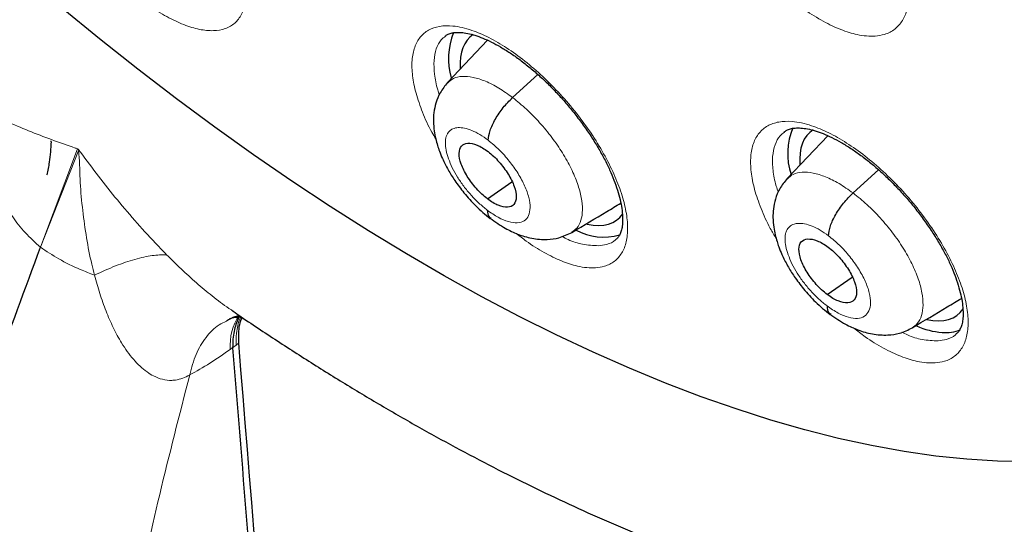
# Model space of a CAD drawing. Header units: millimetres. Extents: x 8 to 2230, y 12 to 2204.
# Tile 120 of 162: x 2052 to 2064, y 823 to 829. Entities that reach past the tile are written whole.
import ezdxf

# ---------------------------------------------------------------- set-up
doc = ezdxf.new("R2010")
doc.units = ezdxf.units.MM

msp = doc.modelspace()

# ---------------------------------------------------------------- linework, layer by layer
at = {"color": 7, "linetype": 'Continuous', "lineweight": 30}
for p, q in [((2057.558, 829.016), (2057.046, 828.475)), ((2057.878, 828.283), (2058.203, 828.577)), ((2061.913, 827.795), (2061.395, 827.246)), ((2051.969, 827.718), (2051.972, 827.728)), ((2062.236, 827.062), (2062.563, 827.358)), ((2057.555, 826.987), (2057.869, 827.206)), ((2061.907, 825.761), (2062.226, 825.984)), ((2054.294, 825.08), (2054.294, 825.083))]:
    msp.add_line(p, q, dxfattribs=at)
at = {"color": 252, "linetype": 'Continuous', "lineweight": 0}
for p, q in [((2051.834, 826.367), (2052.306, 827.627)), ((2051.834, 826.367), (2052.326, 827.612)), ((2052.306, 827.627), (2052.317, 827.621)), ((2052.326, 827.612), (2052.317, 827.621)), ((2051.914, 827.294), (2051.919, 827.298)), ((2054.339, 825.115), (2054.37, 825.14)), ((2054.37, 825.139), (2054.339, 825.115)), ((2054.37, 825.139), (2054.37, 825.14)), ((2054.294, 825.083), (2054.263, 825.06)), ((2054.339, 825.115), (2054.294, 825.08))]:
    msp.add_line(p, q, dxfattribs=at)
at = {"color": 7, "linetype": 'Continuous', "lineweight": 30, "flags": 128}
msp.add_lwpolyline([(2064.466, 823.62), (2064.085, 823.628), (2063.695, 823.653), (2063.296, 823.695), (2062.889, 823.754), (2062.474, 823.829), (2062.051, 823.921), (2061.621, 824.03), (2061.184, 824.155), (2060.74, 824.297), (2060.291, 824.454), (2059.835, 824.628), (2059.374, 824.818), (2058.908, 825.024), (2058.438, 825.245), (2057.963, 825.482), (2057.485, 825.734), (2057.003, 826.001), (2056.519, 826.283), (2056.032, 826.579), (2055.543, 826.889), (2055.052, 827.214), (2054.56, 827.552), (2054.068, 827.904), (2053.575, 828.268), (2053.082, 828.646), (2052.59, 829.036), (2052.099, 829.438)], dxfattribs=at)
at = {"color": 252, "linetype": 'Continuous', "lineweight": 0, "flags": 128}
msp.add_lwpolyline([(2064.466, 823.62), (2064.085, 823.628), (2063.695, 823.653), (2063.296, 823.695), (2062.889, 823.754), (2062.474, 823.829), (2062.051, 823.921), (2061.621, 824.03), (2061.184, 824.155), (2060.74, 824.297), (2060.291, 824.454), (2059.835, 824.628), (2059.374, 824.818), (2058.908, 825.024), (2058.438, 825.245), (2057.963, 825.482), (2057.485, 825.734), (2057.003, 826.001), (2056.519, 826.283), (2056.032, 826.579), (2055.543, 826.889), (2055.052, 827.214), (2054.56, 827.552), (2054.068, 827.904), (2053.575, 828.268), (2053.082, 828.646), (2052.59, 829.036), (2052.099, 829.438)], dxfattribs=at)
at = {"color": 7, "linetype": 'Continuous', "lineweight": 30}
for centre, radius, start, end in [((2057.952, 828.785), 0.895, 158.3976, 196.2088), ((2062.238, 827.565), 0.839, 156.7924, 198.5164), ((2059.044, 827.25), 0.753, 241.9948, 285.6285), ((2063.466, 826.302), 1.03, 246.1752, 265.0392), ((2063.421, 825.759), 0.485, 264.7752, 293.4198), ((2388.301, 851.134), 334.942, 184.45107, 186.31984)]:
    msp.add_arc(centre, radius, start, end, dxfattribs=at)
at = {"color": 252, "linetype": 'Continuous', "lineweight": 0}
msp.add_arc((2054.991, 825.106), 0.729, 147.4268, 183.6708, dxfattribs=at)
at = {"color": 7, "linetype": 'Continuous', "lineweight": 30}
for centre, major_axis, ratio, start_param, end_param in [((2058.284, 827.896), (-0.937, 1.174), 0.456464, 6.237493, 6.849808), ((2062.634, 826.674), (-0.939, 1.175), 0.455367, 6.229058, 6.863603), ((2058.284, 827.896), (-0.937, 1.174), 0.456464, 2.624063, 3.284406), ((2062.634, 826.674), (-0.939, 1.175), 0.455367, 2.618526, 3.299397)]:
    msp.add_ellipse(centre, major_axis=major_axis, ratio=ratio, start_param=start_param, end_param=end_param, dxfattribs=at)
at = {"color": 252, "linetype": 'Continuous', "lineweight": 0}
for points, knots in [([(2055.526, 883.511), (2056.515, 882.917), (2058.493, 881.729), (2061.5, 879.623), (2064.506, 877.298), (2067.493, 874.75), (2070.436, 872.005), (2073.312, 869.082), (2076.098, 866.005), (2078.773, 862.798), (2081.316, 859.485), (2083.707, 856.094), (2085.927, 852.649), (2087.959, 849.179), (2089.787, 845.711), (2091.396, 842.272), (2092.775, 838.887), (2093.911, 835.586), (2094.797, 832.392), (2095.425, 829.331), (2095.791, 826.427), (2095.891, 823.702), (2095.725, 821.179), (2095.294, 818.877), (2094.603, 816.811), (2093.649, 815.009), (2092.552, 813.55), (2091.666, 812.83), (2091.274, 812.511)], [0, 0, 0, 0, 0.038766, 0.077532, 0.116298, 0.155064, 0.19383, 0.232596, 0.271362, 0.310128, 0.348894, 0.387661, 0.426427, 0.465193, 0.503959, 0.542725, 0.581491, 0.620257, 0.659023, 0.697789, 0.736555, 0.775321, 0.814087, 0.852853, 0.891619, 0.930385, 0.969151, 1, 1, 1, 1]), ([(2052.014, 830.84), (2052.013, 830.841), (2051.962, 830.93), (2051.885, 831.103), (2051.793, 831.351), (2051.741, 831.579), (2051.727, 831.783), (2051.753, 831.956), (2051.816, 832.093), (2051.917, 832.19), (2052.05, 832.245), (2052.214, 832.256), (2052.403, 832.223), (2052.612, 832.145), (2052.834, 832.027), (2053.064, 831.871), (2053.295, 831.682), (2053.52, 831.464), (2053.707, 831.255), (2053.856, 831.067), (2053.995, 830.874), (2054.14, 830.644), (2054.276, 830.382), (2054.378, 830.13), (2054.445, 829.893), (2054.473, 829.679), (2054.463, 829.494), (2054.413, 829.343), (2054.327, 829.23), (2054.205, 829.16), (2054.052, 829.132), (2053.872, 829.149), (2053.67, 829.209), (2053.452, 829.314), (2053.252, 829.435), (2053.125, 829.535), (2053.076, 829.574)], [0, 0, 0, 0, 0.000427, 0.031764, 0.063102, 0.094453, 0.125805, 0.157165, 0.188525, 0.219884, 0.251244, 0.282595, 0.313946, 0.345283, 0.376621, 0.407945, 0.43927, 0.470589, 0.501907, 0.521447, 0.540987, 0.572333, 0.603679, 0.635025, 0.666371, 0.697725, 0.72908, 0.760441, 0.791802, 0.82316, 0.854518, 0.885865, 0.917212, 0.948545, 0.979878, 1, 1, 1, 1]), ([(2062.519, 829.071), (2062.56, 829.076), (2062.656, 829.089), (2062.777, 829.153), (2062.875, 829.262), (2062.936, 829.41), (2062.958, 829.592), (2062.939, 829.804), (2062.883, 830.038), (2062.788, 830.29), (2062.658, 830.551), (2062.497, 830.814), (2062.31, 831.072), (2062.102, 831.317), (2061.878, 831.543), (2061.645, 831.742), (2061.409, 831.91), (2061.178, 832.04), (2060.985, 832.12), (2060.831, 832.162), (2060.686, 832.184), (2060.534, 832.177), (2060.389, 832.127), (2060.278, 832.032), (2060.203, 831.899), (2060.166, 831.729), (2060.169, 831.528), (2060.212, 831.301), (2060.294, 831.055), (2060.378, 830.858), (2060.443, 830.746), (2060.458, 830.721)], [0, 0, 0, 0, 0.027721, 0.06435, 0.10098, 0.13761, 0.174239, 0.210875, 0.247511, 0.284155, 0.3208, 0.357452, 0.394105, 0.430762, 0.467418, 0.504073, 0.540727, 0.577374, 0.614022, 0.636908, 0.659795, 0.696424, 0.733054, 0.769683, 0.806313, 0.842944, 0.879575, 0.916213, 0.952851, 0.989498, 1, 1, 1, 1]), ([(2061.319, 829.647), (2061.342, 829.625), (2061.441, 829.533), (2061.623, 829.4), (2061.856, 829.253), (2062.081, 829.147), (2062.265, 829.091), (2062.41, 829.068), (2062.483, 829.07), (2062.519, 829.071)], [0, 0, 0, 0, 0.0546634, 0.2349444, 0.4152253, 0.5954656, 0.7757058, 0.8878529, 1, 1, 1, 1]), ([(2058.938, 826.104), (2058.978, 826.109), (2059.071, 826.121), (2059.187, 826.182), (2059.282, 826.287), (2059.339, 826.433), (2059.358, 826.612), (2059.336, 826.821), (2059.277, 827.054), (2059.18, 827.304), (2059.049, 827.564), (2058.887, 827.826), (2058.699, 828.084), (2058.49, 828.329), (2058.267, 828.555), (2058.035, 828.755), (2057.801, 828.924), (2057.573, 829.057), (2057.382, 829.138), (2057.23, 829.182), (2057.088, 829.206), (2056.939, 829.201), (2056.797, 829.154), (2056.69, 829.062), (2056.618, 828.932), (2056.585, 828.764), (2056.591, 828.566), (2056.636, 828.341), (2056.721, 828.097), (2056.809, 827.897), (2056.877, 827.781), (2056.894, 827.752)], [0, 0, 0, 0, 0.027071, 0.063649, 0.100228, 0.13682, 0.173413, 0.210022, 0.246631, 0.283251, 0.31987, 0.35649, 0.393109, 0.429719, 0.466328, 0.502922, 0.539515, 0.576094, 0.612673, 0.635495, 0.658317, 0.694904, 0.731491, 0.768077, 0.804664, 0.841262, 0.87786, 0.914473, 0.951086, 0.987707, 1, 1, 1, 1]), ([(2056.941, 828.321), (2056.934, 828.341), (2056.901, 828.434), (2056.875, 828.584), (2056.867, 828.762), (2056.897, 828.91), (2056.947, 829.014), (2057, 829.053), (2057.018, 829.067)], [0, 0, 0, 0, 0.057763, 0.264438, 0.471024, 0.67761, 0.884124, 1, 1, 1, 1]), ([(2057.048, 828.472), (2057.071, 828.493), (2057.119, 828.537), (2057.231, 828.56), (2057.37, 828.548), (2057.528, 828.497), (2057.7, 828.411), (2057.819, 828.326), (2057.878, 828.283)], [0, 0, 0, 0, 0.144043, 0.315163, 0.486305, 0.657508, 0.828639, 1, 1, 1, 1]), ([(2057.878, 828.283), (2057.938, 828.235), (2058.056, 828.139), (2058.227, 827.963), (2058.383, 827.774), (2058.521, 827.575), (2058.632, 827.374), (2058.714, 827.18), (2058.763, 827), (2058.778, 826.841), (2058.758, 826.708), (2058.712, 826.61), (2058.658, 826.576), (2058.635, 826.561)], [0, 0, 0, 0, 0.09298, 0.185833, 0.278726, 0.371586, 0.464435, 0.557205, 0.649927, 0.742771, 0.835614, 0.928333, 1, 1, 1, 1]), ([(2052.303, 827.629), (2052.301, 827.63), (2052.295, 827.634), (2052.286, 827.635), (2052.178, 827.672), (2051.975, 827.743), (2051.68, 827.857), (2051.395, 827.978), (2051.177, 828.082), (2051.055, 828.145), (2051.021, 828.163)], [0, 0, 0, 0, 0.003682, 0.015021, 0.017246, 0.239685, 0.462417, 0.686201, 0.910443, 1, 1, 1, 1]), ([(2063.288, 824.886), (2063.328, 824.892), (2063.423, 824.904), (2063.542, 824.967), (2063.639, 825.074), (2063.697, 825.221), (2063.717, 825.401), (2063.697, 825.611), (2063.638, 825.844), (2063.541, 826.094), (2063.41, 826.354), (2063.248, 826.615), (2063.059, 826.872), (2062.849, 827.116), (2062.624, 827.341), (2062.39, 827.54), (2062.154, 827.707), (2061.923, 827.838), (2061.731, 827.918), (2061.577, 827.961), (2061.433, 827.983), (2061.282, 827.977), (2061.138, 827.928), (2061.029, 827.835), (2060.955, 827.703), (2060.921, 827.534), (2060.926, 827.335), (2060.97, 827.11), (2061.054, 826.865), (2061.15, 826.651), (2061.227, 826.52), (2061.253, 826.476)], [0, 0, 0, 0, 0.027311, 0.063646, 0.099981, 0.136322, 0.172663, 0.209019, 0.245375, 0.281746, 0.318118, 0.3545, 0.390883, 0.427266, 0.463649, 0.500022, 0.536395, 0.572753, 0.60911, 0.631805, 0.654501, 0.690839, 0.727177, 0.763515, 0.799853, 0.836198, 0.872544, 0.908904, 0.945265, 0.981641, 1, 1, 1, 1]), ([(2057.553, 826.842), (2057.518, 826.871), (2057.447, 826.928), (2057.345, 827.034), (2057.251, 827.147), (2057.17, 827.266), (2057.103, 827.385), (2057.055, 827.501), (2057.024, 827.61), (2057.014, 827.707), (2057.022, 827.776), (2057.038, 827.812), (2057.049, 827.828), (2057.054, 827.836), (2057.059, 827.841), (2057.065, 827.848), (2057.08, 827.864), (2057.107, 827.882), (2057.144, 827.894), (2057.193, 827.901), (2057.261, 827.895), (2057.356, 827.865), (2057.459, 827.814), (2057.53, 827.762), (2057.566, 827.736)], [0, 0, 0, 0, 0.062598, 0.12498, 0.18734, 0.249635, 0.311871, 0.374277, 0.436893, 0.499547, 0.562192, 0.597236, 0.606412, 0.615586, 0.624755, 0.626542, 0.642247, 0.687306, 0.720925, 0.749875, 0.812377, 0.874895, 0.937369, 1, 1, 1, 1]), ([(2061.28, 827.071), (2061.271, 827.098), (2061.235, 827.197), (2061.208, 827.354), (2061.201, 827.533), (2061.233, 827.681), (2061.285, 827.786), (2061.338, 827.826), (2061.357, 827.84)], [0, 0, 0, 0, 0.0744662, 0.277427, 0.4802939, 0.6831602, 0.88598, 1, 1, 1, 1]), ([(2057.566, 827.736), (2057.613, 827.697), (2057.708, 827.619), (2057.839, 827.47), (2057.952, 827.312), (2058.038, 827.152), (2058.091, 827.001), (2058.108, 826.87), (2058.088, 826.767), (2058.032, 826.7), (2057.943, 826.673), (2057.828, 826.689), (2057.695, 826.743), (2057.601, 826.809), (2057.553, 826.842)], [0, 0, 0, 0, 0.083337, 0.166671, 0.250006, 0.333341, 0.416672, 0.500004, 0.583337, 0.666666, 0.750002, 0.833337, 0.916667, 1, 1, 1, 1]), ([(2052.525, 826.011), (2052.514, 826.057), (2052.474, 826.213), (2052.421, 826.488), (2052.373, 826.837), (2052.337, 827.194), (2052.336, 827.447), (2052.325, 827.582), (2052.329, 827.599), (2052.324, 827.607), (2052.323, 827.609)], [0, 0, 0, 0, 0.091796, 0.309477, 0.528039, 0.7489, 0.9704, 0.985089, 0.995574, 1, 1, 1, 1]), ([(2052.329, 827.609), (2052.33, 827.607), (2052.336, 827.602), (2052.341, 827.593), (2052.421, 827.483), (2052.576, 827.275), (2052.817, 826.971), (2053.071, 826.673), (2053.283, 826.441), (2053.412, 826.309), (2053.448, 826.272)], [0, 0, 0, 0, 0.003682, 0.015021, 0.017246, 0.239685, 0.462417, 0.686201, 0.910443, 1, 1, 1, 1]), ([(2061.396, 827.243), (2061.419, 827.264), (2061.469, 827.31), (2061.582, 827.334), (2061.723, 827.324), (2061.883, 827.273), (2062.056, 827.189), (2062.176, 827.104), (2062.236, 827.062)], [0, 0, 0, 0, 0.144735, 0.315717, 0.48672, 0.657786, 0.828779, 1, 1, 1, 1]), ([(2062.236, 827.062), (2062.296, 827.014), (2062.416, 826.919), (2062.587, 826.744), (2062.745, 826.555), (2062.882, 826.357), (2062.994, 826.157), (2063.076, 825.962), (2063.124, 825.782), (2063.138, 825.622), (2063.118, 825.489), (2063.071, 825.39), (2063.016, 825.354), (2062.992, 825.339)], [0, 0, 0, 0, 0.092939, 0.185752, 0.278604, 0.371424, 0.464232, 0.556962, 0.649645, 0.742449, 0.835251, 0.92793, 1, 1, 1, 1]), ([(2051.404, 826.885), (2051.428, 826.842), (2051.49, 826.73), (2051.629, 826.553), (2051.767, 826.428), (2051.834, 826.367)], [0, 0, 0, 0, 0.24172, 0.631096, 1, 1, 1, 1]), ([(2061.904, 825.616), (2061.868, 825.644), (2061.797, 825.701), (2061.694, 825.806), (2061.6, 825.919), (2061.518, 826.037), (2061.452, 826.157), (2061.403, 826.273), (2061.373, 826.381), (2061.363, 826.478), (2061.372, 826.548), (2061.388, 826.585), (2061.399, 826.601), (2061.405, 826.609), (2061.409, 826.614), (2061.416, 826.621), (2061.427, 826.634), (2061.45, 826.65), (2061.479, 826.663), (2061.507, 826.67), (2061.55, 826.675), (2061.615, 826.67), (2061.71, 826.641), (2061.814, 826.59), (2061.886, 826.539), (2061.922, 826.514)], [0, 0, 0, 0, 0.062596, 0.124977, 0.187335, 0.249629, 0.311864, 0.374268, 0.436881, 0.499531, 0.562173, 0.597216, 0.606393, 0.615567, 0.624736, 0.626485, 0.642139, 0.673407, 0.706544, 0.730909, 0.749877, 0.812377, 0.874896, 0.93737, 1, 1, 1, 1]), ([(2057.926, 826.544), (2057.968, 826.51), (2058.087, 826.416), (2058.283, 826.295), (2058.505, 826.186), (2058.687, 826.128), (2058.831, 826.103), (2058.902, 826.104), (2058.938, 826.104)], [0, 0, 0, 0, 0.11171, 0.320236, 0.528687, 0.737138, 0.868569, 1, 1, 1, 1]), ([(2058.977, 826.387), (2058.911, 826.389), (2058.793, 826.394), (2058.629, 826.444), (2058.536, 826.491), (2058.509, 826.504)], [0, 0, 0, 0, 0.4740673, 0.8505031, 1, 1, 1, 1]), ([(2059.2, 826.468), (2059.198, 826.466), (2059.169, 826.432), (2059.094, 826.403), (2059.012, 826.392), (2058.977, 826.387)], [0, 0, 0, 0, 0.040063, 0.591728, 1, 1, 1, 1]), ([(2061.922, 826.514), (2061.97, 826.475), (2062.065, 826.397), (2062.197, 826.25), (2062.31, 826.092), (2062.397, 825.932), (2062.45, 825.781), (2062.466, 825.649), (2062.445, 825.546), (2062.387, 825.478), (2062.298, 825.449), (2062.182, 825.464), (2062.047, 825.517), (2061.952, 825.583), (2061.904, 825.616)], [0, 0, 0, 0, 0.083333, 0.166663, 0.249999, 0.333334, 0.416668, 0.499997, 0.583329, 0.666661, 0.749995, 0.833329, 0.916663, 1, 1, 1, 1]), ([(2052.525, 826.011), (2052.464, 826.034), (2052.306, 826.095), (2052.067, 826.212), (2051.91, 826.317), (2051.834, 826.367)], [0, 0, 0, 0, 0.24172, 0.631096, 1, 1, 1, 1]), ([(2053.448, 826.272), (2053.51, 826.211), (2053.634, 826.088), (2053.829, 825.911), (2054.032, 825.743), (2054.182, 825.625), (2054.268, 825.571), (2054.278, 825.564)], [0, 0, 0, 0, 0.239537, 0.47955, 0.721574, 0.964653, 1, 1, 1, 1]), ([(2053.744, 824.733), (2053.744, 824.733), (2053.715, 824.716), (2053.654, 824.687), (2053.577, 824.668), (2053.49, 824.66), (2053.394, 824.672), (2053.289, 824.713), (2053.193, 824.772), (2053.107, 824.843), (2052.993, 824.962), (2052.877, 825.126), (2052.763, 825.337), (2052.671, 825.549), (2052.591, 825.774), (2052.546, 825.931), (2052.525, 826.011), (2052.525, 826.011)], [0, 0, 0, 0, 0.000024, 0.048705, 0.098899, 0.12362, 0.189736, 0.258226, 0.310537, 0.372985, 0.436053, 0.565389, 0.672398, 0.780202, 0.889869, 0.999976, 1, 1, 1, 1]), ([(2054.214, 825.421), (2054.182, 825.406), (2054.081, 825.361), (2053.948, 825.218), (2053.816, 825.006), (2053.768, 824.824), (2053.744, 824.733)], [0, 0, 0, 0, 0.132216, 0.421477, 0.710739, 1, 1, 1, 1]), ([(2054.339, 825.115), (2054.338, 825.129), (2054.336, 825.192), (2054.348, 825.317), (2054.369, 825.426), (2054.401, 825.473), (2054.404, 825.477)], [0, 0, 0, 0, 0.1026166, 0.4462157, 0.9542096, 1, 1, 1, 1]), ([(2062.244, 825.334), (2062.294, 825.296), (2062.421, 825.195), (2062.626, 825.071), (2062.851, 824.964), (2063.034, 824.907), (2063.179, 824.884), (2063.251, 824.886), (2063.288, 824.886)], [0, 0, 0, 0, 0.129189, 0.334186, 0.539092, 0.743997, 0.871999, 1, 1, 1, 1]), ([(2063.325, 825.169), (2063.259, 825.171), (2063.139, 825.175), (2062.976, 825.222), (2062.884, 825.267), (2062.859, 825.279)], [0, 0, 0, 0, 0.4774346, 0.8600698, 1, 1, 1, 1]), ([(2063.554, 825.254), (2063.552, 825.252), (2063.522, 825.217), (2063.445, 825.187), (2063.361, 825.174), (2063.325, 825.169)], [0, 0, 0, 0, 0.041351, 0.588638, 1, 1, 1, 1]), ([(2054.263, 825.06), (2054.176, 824.998), (2054.002, 824.875), (2053.83, 824.781), (2053.744, 824.733)], [0, 0, 0, 0, 0.496712, 1, 1, 1, 1]), ([(2053.744, 824.733), (2053.613, 824.222), (2053.351, 823.2), (2053.018, 821.697), (2052.729, 820.221), (2052.488, 818.775), (2052.294, 817.359), (2052.15, 815.999), (2052.053, 814.695), (2052, 813.448), (2051.99, 812.233), (2052.018, 811.049), (2052.073, 810.288), (2052.1, 809.908)], [0, 0, 0, 0, 0.094218, 0.188263, 0.281988, 0.375475, 0.468829, 0.562137, 0.650032, 0.737764, 0.825344, 0.912777, 1, 1, 1, 1])]:
    msp.add_open_spline(points, degree=3, knots=knots, dxfattribs=at)
at = {"color": 7, "linetype": 'Continuous', "lineweight": 30}
for points, knots in [([(2091.276, 812.468), (2091.352, 812.528), (2091.502, 812.645), (2091.705, 812.812), (2091.885, 812.965), (2092.042, 813.104), (2092.188, 813.238), (2092.321, 813.363), (2092.441, 813.48), (2092.551, 813.59), (2092.662, 813.704), (2092.779, 813.827), (2092.894, 813.952), (2093.001, 814.072), (2093.099, 814.184), (2093.186, 814.287), (2093.287, 814.409), (2093.4, 814.548), (2093.526, 814.711), (2093.649, 814.875), (2093.771, 815.044), (2093.892, 815.217), (2094.011, 815.395), (2094.127, 815.575), (2094.24, 815.757), (2094.349, 815.941), (2094.46, 816.134), (2094.574, 816.343), (2094.696, 816.575), (2094.824, 816.835), (2094.97, 817.145), (2095.122, 817.496), (2095.273, 817.872), (2095.406, 818.233), (2095.521, 818.574), (2095.62, 818.888), (2095.686, 819.115), (2095.729, 819.269), (2095.757, 819.368), (2095.789, 819.488), (2095.825, 819.631), (2095.91, 819.976), (2096.028, 820.513), (2096.139, 821.146), (2096.215, 821.669), (2096.266, 822.082), (2096.308, 822.485), (2096.342, 822.879), (2096.367, 823.258), (2096.386, 823.613), (2096.398, 823.936), (2096.406, 824.224), (2096.409, 824.477), (2096.411, 824.692), (2096.41, 824.87), (2096.409, 824.998), (2096.408, 825.083), (2096.408, 825.142), (2096.406, 825.211), (2096.405, 825.304), (2096.402, 825.428), (2096.398, 825.582), (2096.392, 825.76), (2096.381, 826.036), (2096.362, 826.412), (2096.329, 826.899), (2096.286, 827.425), (2096.23, 827.991), (2096.16, 828.586), (2096.064, 829.307), (2095.935, 830.135), (2095.767, 831.063), (2095.589, 831.937), (2095.406, 832.757), (2095.22, 833.522), (2095.028, 834.264), (2094.83, 834.982), (2094.625, 835.685), (2094.371, 836.513), (2094.055, 837.486), (2093.661, 838.619), (2093.227, 839.789), (2092.752, 840.996), (2092.273, 842.149), (2091.796, 843.24), (2091.33, 844.265), (2090.836, 845.308), (2090.322, 846.354), (2089.749, 847.478), (2089.121, 848.665), (2088.436, 849.908), (2087.749, 851.11), (2087.062, 852.269), (2086.426, 853.31), (2085.843, 854.237), (2085.315, 855.058), (2084.778, 855.874), (2084.22, 856.705), (2083.615, 857.586), (2082.957, 858.521), (2082.243, 859.509), (2081.485, 860.532), (2080.682, 861.588), (2079.831, 862.676), (2079.035, 863.665), (2078.304, 864.552), (2077.649, 865.331), (2076.971, 866.121), (2076.271, 866.92), (2075.557, 867.717), (2074.843, 868.497), (2074.085, 869.308), (2073.293, 870.136), (2072.472, 870.973), (2071.689, 871.753), (2070.946, 872.476), (2070.244, 873.145), (2069.584, 873.761), (2069.039, 874.26), (2068.599, 874.657), (2068.26, 874.959), (2067.949, 875.234), (2067.674, 875.475), (2067.46, 875.661), (2067.3, 875.799), (2067.182, 875.9), (2067.058, 876.007), (2066.905, 876.138), (2066.708, 876.305), (2066.474, 876.502), (2066.207, 876.726), (2065.908, 876.973), (2065.577, 877.245), (2065.229, 877.528), (2064.878, 877.81), (2064.389, 878.198), (2063.775, 878.676), (2063.072, 879.211), (2062.437, 879.682), (2061.852, 880.108), (2061.265, 880.526), (2060.651, 880.955), (2059.998, 881.399), (2059.309, 881.857), (2058.593, 882.318), (2057.876, 882.767), (2057.181, 883.187), (2056.717, 883.462), (2056.485, 883.594), (2056.471, 883.602)], [0, 0, 0, 0, 0.0042077, 0.0082656, 0.0121942, 0.0159248, 0.0192828, 0.0222635, 0.025087, 0.0274445, 0.0301951, 0.0333074, 0.0363414, 0.0391559, 0.0417511, 0.0441273, 0.0462845, 0.0500415, 0.0536049, 0.057244, 0.060959, 0.0647457, 0.0685605, 0.0723922, 0.0762278, 0.0800446, 0.0838669, 0.0880517, 0.0927157, 0.0978595, 0.1034175, 0.1108565, 0.1178811, 0.1244908, 0.1306551, 0.136254, 0.141145, 0.1425561, 0.1442438, 0.1463224, 0.1487919, 0.151607, 0.164055, 0.1758629, 0.1825868, 0.189083, 0.1953511, 0.2013911, 0.2071965, 0.2125514, 0.217349, 0.2215892, 0.2252718, 0.2283967, 0.2309638, 0.232973, 0.2338958, 0.2346271, 0.2355301, 0.2368686, 0.2386424, 0.2408517, 0.2434653, 0.2462327, 0.2525492, 0.25933, 0.266575, 0.274284, 0.28244, 0.2906031, 0.303052, 0.3150371, 0.3265577, 0.3364509, 0.3459731, 0.3551243, 0.3639047, 0.3723252, 0.3807252, 0.3938239, 0.4072503, 0.4210066, 0.4350949, 0.4495177, 0.4610865, 0.4728647, 0.4848539, 0.4969042, 0.50868, 0.5232519, 0.5373587, 0.5509994, 0.5641721, 0.5768748, 0.586525, 0.5958834, 0.6050539, 0.614582, 0.6245464, 0.6355915, 0.6471277, 0.6591551, 0.6716742, 0.6846853, 0.6981888, 0.707561, 0.7171571, 0.7269774, 0.7370222, 0.7472853, 0.7573912, 0.7671239, 0.7789713, 0.7902141, 0.8008515, 0.8108829, 0.8203077, 0.8291254, 0.8373355, 0.8420902, 0.8466142, 0.8507949, 0.8544312, 0.8575189, 0.8592433, 0.8607325, 0.8621693, 0.8641563, 0.8667408, 0.8699231, 0.8733271, 0.8772235, 0.8816128, 0.8862861, 0.890855, 0.8953109, 0.9053658, 0.9147908, 0.9226729, 0.9300628, 0.9375455, 0.9454494, 0.9539496, 0.9628899, 0.9722711, 0.9818121, 0.9908807, 0.9994521, 1, 1, 1, 1]), ([(2048.207, 876.227), (2048.32, 876.162), (2048.646, 875.972), (2049.188, 875.649), (2049.833, 875.253), (2050.481, 874.844), (2051.13, 874.422), (2051.781, 873.987), (2052.433, 873.54), (2053.086, 873.081), (2053.74, 872.61), (2054.394, 872.127), (2055.048, 871.633), (2055.702, 871.127), (2056.356, 870.61), (2057.008, 870.082), (2057.66, 869.543), (2058.311, 868.993), (2058.96, 868.433), (2059.608, 867.863), (2060.253, 867.283), (2060.896, 866.694), (2061.537, 866.095), (2062.175, 865.487), (2062.81, 864.87), (2063.441, 864.244), (2064.069, 863.61), (2064.693, 862.967), (2065.312, 862.317), (2065.928, 861.659), (2066.539, 860.993), (2067.145, 860.321), (2067.746, 859.642), (2068.341, 858.956), (2068.931, 858.264), (2069.515, 857.565), (2070.093, 856.862), (2070.665, 856.152), (2071.23, 855.438), (2071.788, 854.718), (2072.34, 853.995), (2072.884, 853.266), (2073.42, 852.534), (2073.949, 851.799), (2074.471, 851.059), (2074.984, 850.317), (2075.488, 849.572), (2075.985, 848.825), (2076.472, 848.075), (2076.951, 847.324), (2077.42, 846.571), (2077.881, 845.816), (2078.331, 845.061), (2078.773, 844.305), (2079.204, 843.549), (2079.625, 842.793), (2080.036, 842.037), (2080.437, 841.282), (2080.827, 840.528), (2081.207, 839.775), (2081.576, 839.023), (2081.933, 838.274), (2082.28, 837.526), (2082.616, 836.781), (2082.94, 836.039), (2083.252, 835.3), (2083.553, 834.564), (2083.843, 833.832), (2084.12, 833.104), (2084.385, 832.381), (2084.639, 831.662), (2084.88, 830.947), (2085.109, 830.238), (2085.325, 829.535), (2085.53, 828.837), (2085.721, 828.145), (2085.9, 827.46), (2086.067, 826.781), (2086.221, 826.11), (2086.362, 825.445), (2086.49, 824.788), (2086.605, 824.139), (2086.708, 823.497), (2086.798, 822.864), (2086.874, 822.24), (2086.938, 821.624), (2086.989, 821.018), (2087.027, 820.42), (2087.052, 819.832), (2087.064, 819.254), (2087.064, 818.686), (2087.05, 818.128), (2087.024, 817.581), (2086.984, 817.044), (2086.932, 816.518), (2086.867, 816.004), (2086.79, 815.5), (2086.699, 815.008), (2086.597, 814.527), (2086.481, 814.058), (2086.353, 813.601), (2086.213, 813.156), (2086.06, 812.723), (2085.895, 812.303), (2085.717, 811.895), (2085.527, 811.499), (2085.325, 811.116), (2085.11, 810.746), (2084.884, 810.389), (2084.645, 810.045), (2084.394, 809.715), (2084.13, 809.397), (2083.856, 809.093), (2083.568, 808.804), (2083.361, 808.608), (2083.248, 808.512), (2083.237, 808.504)], [0, 0, 0, 0, 0.004666, 0.013525, 0.022386, 0.031248, 0.040111, 0.048976, 0.057841, 0.066707, 0.075574, 0.084443, 0.093312, 0.102182, 0.111052, 0.119924, 0.128796, 0.137669, 0.146543, 0.155417, 0.164292, 0.173167, 0.182043, 0.19092, 0.199797, 0.208674, 0.217552, 0.22643, 0.235308, 0.244187, 0.253065, 0.261944, 0.270824, 0.279703, 0.288583, 0.297462, 0.306342, 0.315222, 0.324102, 0.332981, 0.341861, 0.350741, 0.35962, 0.3685, 0.377379, 0.386258, 0.395137, 0.404015, 0.412893, 0.421771, 0.430649, 0.439526, 0.448402, 0.457279, 0.466154, 0.47503, 0.483904, 0.492778, 0.501652, 0.510525, 0.519397, 0.528268, 0.537138, 0.546008, 0.554877, 0.563745, 0.572611, 0.581477, 0.590342, 0.599206, 0.608069, 0.61693, 0.62579, 0.634649, 0.643507, 0.652364, 0.661219, 0.670073, 0.678925, 0.687776, 0.696626, 0.705475, 0.714322, 0.723168, 0.732013, 0.740858, 0.749701, 0.758543, 0.767386, 0.776228, 0.78507, 0.793912, 0.802755, 0.8116, 0.820446, 0.829295, 0.838147, 0.847003, 0.855864, 0.864731, 0.873605, 0.882487, 0.891378, 0.90028, 0.909194, 0.918121, 0.927061, 0.936017, 0.944988, 0.953975, 0.962977, 0.971994, 0.981025, 0.990068, 0.99912, 1, 1, 1, 1]), ([(2053.665, 856.772), (2053.746, 856.708), (2053.983, 856.523), (2054.375, 856.207), (2054.84, 855.822), (2055.304, 855.427), (2055.766, 855.021), (2056.227, 854.605), (2056.686, 854.179), (2057.142, 853.745), (2057.595, 853.301), (2058.046, 852.848), (2058.492, 852.388), (2058.935, 851.919), (2059.373, 851.443), (2059.807, 850.96), (2060.235, 850.47), (2060.659, 849.974), (2061.076, 849.472), (2061.487, 848.964), (2061.892, 848.451), (2062.29, 847.934), (2062.681, 847.412), (2063.065, 846.887), (2063.441, 846.358), (2063.809, 845.826), (2064.168, 845.291), (2064.519, 844.755), (2064.862, 844.217), (2065.195, 843.677), (2065.518, 843.137), (2065.832, 842.596), (2066.136, 842.056), (2066.43, 841.516), (2066.714, 840.978), (2066.986, 840.44), (2067.249, 839.905), (2067.5, 839.372), (2067.74, 838.842), (2067.968, 838.315), (2068.185, 837.792), (2068.391, 837.274), (2068.584, 836.76), (2068.766, 836.251), (2068.935, 835.747), (2069.093, 835.25), (2069.238, 834.759), (2069.371, 834.275), (2069.491, 833.798), (2069.6, 833.329), (2069.695, 832.869), (2069.779, 832.416), (2069.849, 831.973), (2069.908, 831.539), (2069.954, 831.115), (2069.988, 830.701), (2070.01, 830.297), (2070.02, 829.905), (2070.017, 829.523), (2070.004, 829.152), (2069.978, 828.794), (2069.941, 828.447), (2069.892, 828.112), (2069.833, 827.789), (2069.762, 827.479), (2069.681, 827.18), (2069.589, 826.895), (2069.486, 826.621), (2069.373, 826.36), (2069.249, 826.11), (2069.114, 825.873), (2068.967, 825.647), (2068.809, 825.433), (2068.64, 825.231), (2068.457, 825.041), (2068.299, 824.894), (2068.198, 824.815), (2068.167, 824.79)], [0, 0, 0, 0, 0.00708, 0.020534, 0.033994, 0.047461, 0.060933, 0.074412, 0.087895, 0.101384, 0.114876, 0.128373, 0.141872, 0.155375, 0.16888, 0.182388, 0.195897, 0.209408, 0.222919, 0.236431, 0.249944, 0.263456, 0.276967, 0.290478, 0.303987, 0.317494, 0.330999, 0.344502, 0.358001, 0.371497, 0.384989, 0.398477, 0.41196, 0.425438, 0.43891, 0.452376, 0.465836, 0.479288, 0.492732, 0.506168, 0.519596, 0.533014, 0.546422, 0.55982, 0.573207, 0.586582, 0.599946, 0.613297, 0.626635, 0.639961, 0.653273, 0.666573, 0.679859, 0.693134, 0.706397, 0.71965, 0.732895, 0.746134, 0.75937, 0.772606, 0.785847, 0.799098, 0.812368, 0.825665, 0.839, 0.852387, 0.86584, 0.879379, 0.893024, 0.906796, 0.920721, 0.93482, 0.949113, 0.96361, 0.978307, 0.99318, 1, 1, 1, 1]), ([(2057.016, 829.069), (2057.025, 829.076), (2057.044, 829.092), (2057.087, 829.107), (2057.145, 829.118), (2057.216, 829.118), (2057.301, 829.106), (2057.394, 829.082), (2057.497, 829.045), (2057.607, 828.996), (2057.724, 828.932), (2057.847, 828.856), (2057.973, 828.767), (2058.101, 828.667), (2058.229, 828.556), (2058.354, 828.437), (2058.475, 828.311), (2058.591, 828.178), (2058.703, 828.039), (2058.809, 827.895), (2058.907, 827.75), (2058.995, 827.605), (2059.072, 827.463), (2059.137, 827.325), (2059.19, 827.193), (2059.232, 827.066), (2059.263, 826.946), (2059.281, 826.836), (2059.289, 826.738), (2059.285, 826.655), (2059.274, 826.588), (2059.256, 826.537), (2059.232, 826.498), (2059.215, 826.477), (2059.201, 826.468), (2059.201, 826.468)], [0, 0, 0, 0, 0.028611, 0.061226, 0.09143, 0.123613, 0.154452, 0.184711, 0.21458, 0.244829, 0.275652, 0.306945, 0.338565, 0.370357, 0.402157, 0.433788, 0.465093, 0.496646, 0.528564, 0.560706, 0.592881, 0.624852, 0.656443, 0.687508, 0.718236, 0.749325, 0.780622, 0.811832, 0.842654, 0.872896, 0.902542, 0.931971, 0.962867, 0.99823, 1, 1, 1, 1]), ([(2057.045, 828.474), (2057.012, 828.433), (2056.948, 828.355), (2056.894, 828.22), (2056.868, 828.095), (2056.862, 827.973), (2056.872, 827.862), (2056.891, 827.759), (2056.915, 827.673), (2056.944, 827.588), (2056.985, 827.487), (2057.049, 827.361), (2057.141, 827.213), (2057.259, 827.055), (2057.382, 826.918), (2057.498, 826.81), (2057.561, 826.76), (2057.593, 826.734)], [0, 0, 0, 0, 0.084196, 0.1592, 0.225094, 0.282221, 0.34587, 0.398816, 0.442812, 0.479641, 0.532874, 0.611514, 0.687147, 0.777061, 0.881165, 0.938686, 1, 1, 1, 1]), ([(2057.566, 827.736), (2057.571, 827.776), (2057.582, 827.856), (2057.652, 828.007), (2057.754, 828.159), (2057.837, 828.241), (2057.878, 828.283)], [0, 0, 0, 0, 0.250929, 0.500549, 0.749539, 1, 1, 1, 1]), ([(2061.355, 827.843), (2061.365, 827.851), (2061.386, 827.868), (2061.433, 827.884), (2061.493, 827.895), (2061.566, 827.895), (2061.653, 827.884), (2061.749, 827.86), (2061.854, 827.823), (2061.965, 827.773), (2062.084, 827.71), (2062.209, 827.633), (2062.336, 827.545), (2062.465, 827.444), (2062.594, 827.334), (2062.719, 827.215), (2062.841, 827.089), (2062.958, 826.956), (2063.07, 826.818), (2063.176, 826.674), (2063.273, 826.529), (2063.361, 826.385), (2063.437, 826.243), (2063.501, 826.106), (2063.553, 825.975), (2063.594, 825.848), (2063.624, 825.729), (2063.641, 825.619), (2063.647, 825.522), (2063.643, 825.44), (2063.63, 825.373), (2063.61, 825.322), (2063.586, 825.282), (2063.565, 825.264), (2063.554, 825.254)], [0, 0, 0, 0, 0.030308, 0.062821, 0.093058, 0.12526, 0.156186, 0.186525, 0.216455, 0.24681, 0.277719, 0.30908, 0.34075, 0.37258, 0.404404, 0.436041, 0.467384, 0.498992, 0.530953, 0.563126, 0.59531, 0.627276, 0.658848, 0.689888, 0.72061, 0.751739, 0.783064, 0.814287, 0.845122, 0.875395, 0.905128, 0.93476, 0.966307, 1, 1, 1, 1]), ([(2051.969, 827.718), (2051.965, 827.63), (2051.957, 827.488), (2051.926, 827.348), (2051.914, 827.294)], [0, 0, 0, 0, 0.616931, 1, 1, 1, 1]), ([(2057.555, 826.987), (2057.531, 827.007), (2057.483, 827.045), (2057.392, 827.141), (2057.292, 827.274), (2057.211, 827.436), (2057.185, 827.576), (2057.214, 827.673), (2057.298, 827.708), (2057.4, 827.687), (2057.492, 827.643), (2057.54, 827.608), (2057.564, 827.591)], [0, 0, 0, 0, 0.0628363, 0.1255337, 0.2508194, 0.3755241, 0.5000064, 0.6244827, 0.7491822, 0.8744679, 0.937165, 1, 1, 1, 1]), ([(2057.564, 827.591), (2057.588, 827.572), (2057.636, 827.533), (2057.727, 827.438), (2057.826, 827.305), (2057.908, 827.142), (2057.934, 827.003), (2057.905, 826.906), (2057.82, 826.87), (2057.719, 826.891), (2057.627, 826.936), (2057.579, 826.97), (2057.555, 826.987)], [0, 0, 0, 0, 0.0628362, 0.1255337, 0.2508192, 0.3755238, 0.5000061, 0.6244825, 0.749182, 0.8744678, 0.937165, 1, 1, 1, 1]), ([(2061.394, 827.245), (2061.359, 827.203), (2061.295, 827.125), (2061.241, 826.989), (2061.215, 826.864), (2061.209, 826.742), (2061.218, 826.632), (2061.238, 826.53), (2061.261, 826.445), (2061.289, 826.361), (2061.331, 826.259), (2061.395, 826.133), (2061.487, 825.985), (2061.606, 825.826), (2061.732, 825.689), (2061.848, 825.581), (2061.912, 825.531), (2061.945, 825.506)], [0, 0, 0, 0, 0.085051, 0.160481, 0.226403, 0.283199, 0.345923, 0.398061, 0.441655, 0.478427, 0.531712, 0.610506, 0.686317, 0.776462, 0.880845, 0.938521, 1, 1, 1, 1]), ([(2061.922, 826.514), (2061.927, 826.554), (2061.938, 826.634), (2062.009, 826.785), (2062.112, 826.937), (2062.195, 827.02), (2062.236, 827.062)], [0, 0, 0, 0, 0.25054, 0.500376, 0.749667, 1, 1, 1, 1]), ([(2058.638, 826.557), (2058.787, 826.647), (2058.998, 826.773), (2059.204, 826.896), (2059.263, 826.932)], [0, 0, 0, 0, 0.712125, 1, 1, 1, 1]), ([(2057.553, 826.842), (2057.556, 826.808), (2057.559, 826.761), (2057.591, 826.746), (2057.599, 826.742)], [0, 0, 0, 0, 0.735867, 1, 1, 1, 1]), ([(2057.591, 826.74), (2057.655, 826.694), (2057.77, 826.612), (2057.95, 826.529), (2058.121, 826.476), (2058.309, 826.461), (2058.486, 826.484), (2058.585, 826.532), (2058.64, 826.558)], [0, 0, 0, 0, 0.192807, 0.345832, 0.51798, 0.692208, 0.829019, 1, 1, 1, 1]), ([(2061.907, 825.761), (2061.883, 825.781), (2061.834, 825.819), (2061.743, 825.914), (2061.642, 826.046), (2061.561, 826.209), (2061.535, 826.349), (2061.565, 826.446), (2061.651, 826.483), (2061.754, 826.463), (2061.846, 826.419), (2061.895, 826.385), (2061.919, 826.368)], [0, 0, 0, 0, 0.062837, 0.1255367, 0.2508248, 0.3755278, 0.5000097, 0.6244823, 0.7491774, 0.8744658, 0.937165, 1, 1, 1, 1]), ([(2047.973, 809.874), (2048.003, 810.327), (2048.062, 811.232), (2048.22, 812.642), (2048.429, 814.09), (2048.693, 815.576), (2049.011, 817.096), (2049.374, 818.62), (2049.779, 820.142), (2050.222, 821.662), (2050.713, 823.207), (2051.245, 824.775), (2051.638, 825.837), (2051.834, 826.367)], [0, 0, 0, 0, 0.093412, 0.186868, 0.280295, 0.373737, 0.467128, 0.560377, 0.64822, 0.736091, 0.824087, 0.912127, 1, 1, 1, 1]), ([(2061.919, 826.368), (2061.943, 826.349), (2061.991, 826.31), (2062.083, 826.216), (2062.183, 826.083), (2062.265, 825.92), (2062.291, 825.781), (2062.26, 825.683), (2062.175, 825.646), (2062.072, 825.666), (2061.979, 825.71), (2061.931, 825.744), (2061.907, 825.761)], [0, 0, 0, 0, 0.062837, 0.125537, 0.250825, 0.375527, 0.500009, 0.624482, 0.749177, 0.874466, 0.937165, 1, 1, 1, 1]), ([(2062.994, 825.335), (2063.144, 825.425), (2063.356, 825.552), (2063.564, 825.676), (2063.624, 825.713)], [0, 0, 0, 0, 0.7068424, 1, 1, 1, 1]), ([(2054.278, 825.564), (2054.309, 825.542), (2054.506, 825.406), (2054.867, 825.167), (2055.362, 824.849), (2055.855, 824.544), (2056.348, 824.252), (2056.839, 823.973), (2057.328, 823.708), (2057.816, 823.456), (2058.301, 823.218), (2058.783, 822.994), (2059.262, 822.785), (2059.738, 822.59), (2060.211, 822.41), (2060.68, 822.244), (2061.145, 822.094), (2061.605, 821.96), (2062.06, 821.84), (2062.51, 821.737), (2062.955, 821.649), (2063.394, 821.578), (2063.826, 821.523), (2064.252, 821.485), (2064.67, 821.463), (2065.08, 821.457), (2065.483, 821.468), (2065.876, 821.496), (2066.261, 821.54), (2066.636, 821.601), (2067, 821.678), (2067.355, 821.771), (2067.699, 821.88), (2068.031, 822.004), (2068.353, 822.144), (2068.663, 822.298), (2068.962, 822.467), (2069.248, 822.652), (2069.443, 822.788), (2069.54, 822.866), (2069.549, 822.873)], [0, 0, 0, 0, 0.005284, 0.033166, 0.061067, 0.088989, 0.116932, 0.144897, 0.172885, 0.200896, 0.228931, 0.256989, 0.28507, 0.313174, 0.341297, 0.369439, 0.397596, 0.425762, 0.453931, 0.482094, 0.51024, 0.538356, 0.566429, 0.594441, 0.622374, 0.65021, 0.677926, 0.705503, 0.732923, 0.760169, 0.78723, 0.814097, 0.84077, 0.867254, 0.893559, 0.919702, 0.945706, 0.971598, 0.997409, 1, 1, 1, 1]), ([(2061.904, 825.616), (2061.906, 825.581), (2061.91, 825.533), (2061.942, 825.518), (2061.951, 825.514)], [0, 0, 0, 0, 0.722245, 1, 1, 1, 1]), ([(2061.942, 825.512), (2062.007, 825.466), (2062.124, 825.384), (2062.306, 825.302), (2062.48, 825.251), (2062.67, 825.238), (2062.845, 825.262), (2062.943, 825.31), (2062.997, 825.337)], [0, 0, 0, 0, 0.193378, 0.346963, 0.520279, 0.694685, 0.830614, 1, 1, 1, 1]), ([(2054.388, 825.487), (2054.366, 825.485), (2054.302, 825.477), (2054.249, 825.443), (2054.214, 825.421)], [0, 0, 0, 0, 0.337167, 1, 1, 1, 1]), ([(2054.251, 825.452), (2054.251, 825.452), (2054.249, 825.451), (2054.26, 825.456), (2054.288, 825.464), (2054.328, 825.472), (2054.373, 825.476), (2054.396, 825.477), (2054.403, 825.477), (2054.403, 825.477)], [0, 0, 0, 0, 0.033952, 0.224841, 0.431516, 0.664445, 0.831547, 0.982497, 1, 1, 1, 1]), ([(2054.388, 825.488), (2054.382, 825.478), (2054.361, 825.446), (2054.335, 825.38), (2054.311, 825.291), (2054.296, 825.193), (2054.295, 825.119), (2054.294, 825.083)], [0, 0, 0, 0, 0.09877, 0.320083, 0.542932, 0.770629, 1, 1, 1, 1]), ([(2054.415, 825.47), (2054.402, 825.439), (2054.376, 825.379), (2054.365, 825.265), (2054.368, 825.182), (2054.37, 825.14)], [0, 0, 0, 0, 0.341244, 0.668872, 1, 1, 1, 1]), ([(2054.294, 825.08), (2054.36, 824.259), (2054.491, 822.616), (2054.728, 819.971), (2055, 817.152), (2055.215, 815.163), (2055.323, 814.173)], [0, 0, 0, 0, 0.223343, 0.446693, 0.724658, 1, 1, 1, 1])]:
    msp.add_open_spline(points, degree=3, knots=knots, dxfattribs=at)
at = {"color": 252, "linetype": 'Continuous', "lineweight": 0}
msp.add_open_spline([(2053.448, 826.272), (2053.389, 826.271), (2053.271, 826.268), (2053.048, 826.217), (2052.799, 826.135), (2052.617, 826.052), (2052.525, 826.011)], degree=3, dxfattribs=at)

doc.saveas('drawing.dxf')
